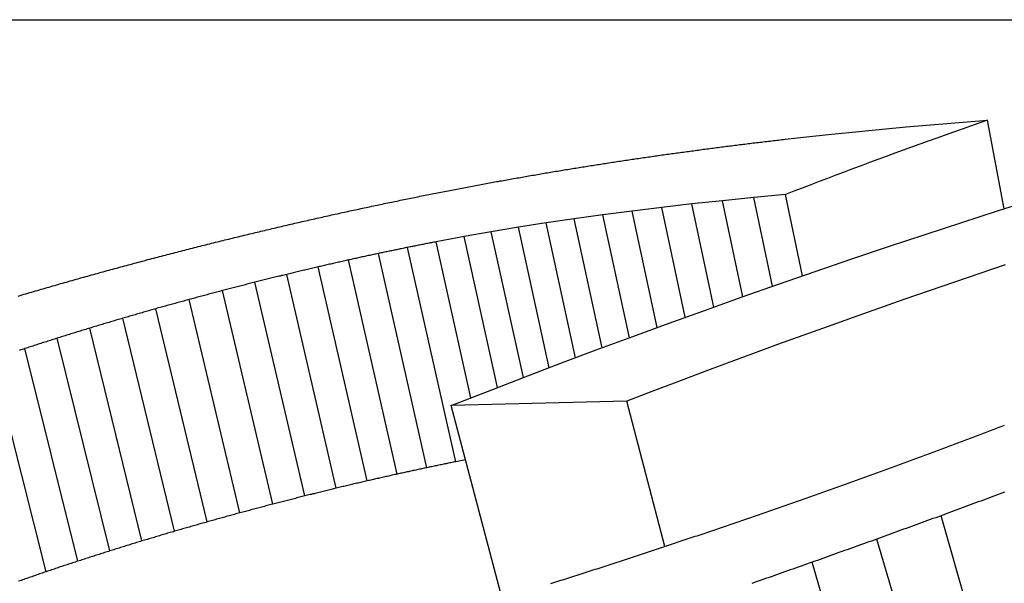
# Model space of a CAD drawing. Header units: millimetres. Extents: x -24 to 3572, y -10 to 482.
# Tile 15 of 26: x 205.29 to 207.5, y 471.14 to 472.41. Entities that reach past the tile are written whole.
import ezdxf

# ---------------------------------------------------------------- set-up
doc = ezdxf.new("R2010")
doc.units = ezdxf.units.MM
doc.layers.add('DETAIL', color=2, linetype='Continuous')

msp = doc.modelspace()

# ---------------------------------------------------------------- linework, layer by layer
at = {"layer": 'DETAIL'}
for p, q in [((195.5755, 472.4115), (207.5434, 472.4115)), ((207.1907, 472.1618), (207.2817, 472.1703)), ((207.2817, 472.1703), (207.373, 472.1782)), ((207.373, 472.1782), (207.4645, 472.1854)), ((207.5021, 471.986), (207.4645, 472.1854)), ((207.0094, 472.1425), (207.0999, 472.1525)), ((207.0999, 472.1525), (207.1907, 472.1618)), ((207.0105, 472.0182), (206.9391, 472.0114)), ((207.0489, 471.8353), (207.0105, 472.0182)), ((206.7999, 471.9969), (206.732, 471.9891)), ((206.869, 472.0043), (206.7999, 471.9969)), ((206.8492, 471.765), (206.7999, 471.9969)), ((206.9391, 472.0114), (206.869, 472.0043)), ((206.9147, 471.7883), (206.869, 472.0043)), ((206.9813, 471.8117), (206.9391, 472.0114)), ((206.5996, 471.9723), (206.5351, 471.9634)), ((206.6652, 471.9809), (206.5996, 471.9723)), ((206.6592, 471.696), (206.5996, 471.9723)), ((206.732, 471.9891), (206.6652, 471.9809)), ((206.7215, 471.7189), (206.6652, 471.9809)), ((206.7848, 471.7419), (206.732, 471.9891)), ((206.4718, 471.9541), (206.4096, 471.9444)), ((206.5351, 471.9634), (206.4718, 471.9541)), ((206.5378, 471.6508), (206.4718, 471.9541)), ((206.598, 471.6733), (206.5351, 471.9634)), ((206.3485, 471.9343), (206.2873, 471.9235)), ((206.4096, 471.9444), (206.3485, 471.9343)), ((206.4207, 471.6063), (206.3485, 471.9343)), ((206.4788, 471.6285), (206.4096, 471.9444)), ((206.2873, 471.9235), (206.2245, 471.9118)), ((206.3028, 471.5607), (206.2245, 471.9118)), ((206.3625, 471.5839), (206.2873, 471.9235)), ((206.2035, 471.4035), (206.0945, 471.8855)), ((206.2685, 471.4169), (206.1603, 471.8991)), ((206.137, 471.3891), (206.0273, 471.8709)), ((205.9997, 471.3573), (205.8884, 471.8385)), ((206.0691, 471.3737), (205.9586, 471.8552)), ((205.9289, 471.3399), (205.8167, 471.8208)), ((205.8567, 471.3214), (205.7435, 471.8019)), ((205.7831, 471.3018), (205.6689, 471.782)), ((205.709, 471.2814), (205.5938, 471.7612)), ((205.6355, 471.2603), (205.5192, 471.7397)), ((205.5625, 471.2386), (205.4452, 471.7176)), ((205.4901, 471.2162), (205.3717, 471.6948)), ((205.4182, 471.1931), (205.2987, 471.6713)), ((205.3469, 471.1694), (205.2263, 471.6472)), ((206.6531, 471.5529), (206.2583, 471.5433)), ((206.7389, 471.2261), (206.6531, 471.5529)), ((206.3726, 471.1093), (206.2583, 471.5433)), ((206.2905, 471.4212), (206.2685, 471.4169)), ((207.4963, 470.8237), (207.3603, 471.2954)), ((207.354, 470.7721), (207.2159, 471.2428)), ((207.2101, 470.7208), (207.07, 471.1906))]:
    msp.add_line(p, q, dxfattribs=at)
at = {"layer": 'DETAIL', "flags": 128}
for points in [[(207.4645, 472.1854), (207.4455, 472.1788), (207.4265, 472.1721), (207.4076, 472.1654), (207.3886, 472.1587), (207.3696, 472.152), (207.3507, 472.1452), (207.3317, 472.1384), (207.3128, 472.1315), (207.2939, 472.1247), (207.2749, 472.1178), (207.256, 472.1109), (207.2371, 472.1039), (207.2181, 472.0969), (207.1992, 472.0899), (207.1803, 472.0829), (207.1614, 472.0758), (207.1425, 472.0687), (207.1237, 472.0616), (207.1048, 472.0544), (207.0859, 472.0472), (207.067, 472.04), (207.0482, 472.0328), (207.0293, 472.0255), (207.0105, 472.0182)], [(206.8292, 472.1204), (206.833, 472.1209), (206.8367, 472.1213), (206.8405, 472.1218), (206.8442, 472.1223), (206.848, 472.1228), (206.8517, 472.1232), (206.8555, 472.1237), (206.8592, 472.1242), (206.863, 472.1247), (206.8667, 472.1252), (206.8705, 472.1256), (206.8742, 472.1261), (206.878, 472.1266), (206.8817, 472.1271), (206.8855, 472.1275), (206.8892, 472.128), (206.893, 472.1285), (206.8967, 472.129), (206.9005, 472.1294), (206.9042, 472.1299), (206.908, 472.1304), (206.9117, 472.1309), (206.9154, 472.1313), (206.9192, 472.1318)], [(206.9192, 472.1318), (206.923, 472.1323), (206.9267, 472.1327), (206.9305, 472.1332), (206.9342, 472.1336), (206.938, 472.1341), (206.9417, 472.1345), (206.9455, 472.135), (206.9493, 472.1354), (206.953, 472.1358), (206.9568, 472.1363), (206.9605, 472.1367), (206.9643, 472.1372), (206.9681, 472.1376), (206.9718, 472.1381), (206.9756, 472.1385), (206.9793, 472.139), (206.9831, 472.1394), (206.9869, 472.1399), (206.9906, 472.1403), (206.9944, 472.1408), (206.9981, 472.1412), (207.0019, 472.1416), (207.0057, 472.1421), (207.0094, 472.1425)], [(206.6502, 472.0952), (206.6539, 472.0957), (206.6576, 472.0963), (206.6613, 472.0968), (206.6651, 472.0974), (206.6688, 472.0979), (206.6725, 472.0985), (206.6762, 472.099), (206.68, 472.0995), (206.6837, 472.1001), (206.6874, 472.1006), (206.6911, 472.1012), (206.6949, 472.1017), (206.6986, 472.1022), (206.7023, 472.1028), (206.706, 472.1033), (206.7098, 472.1039), (206.7135, 472.1044), (206.7172, 472.1049), (206.7209, 472.1055), (206.7247, 472.106), (206.7284, 472.1066), (206.7321, 472.1071), (206.7358, 472.1076), (206.7396, 472.1082)], [(206.7396, 472.1082), (206.7433, 472.1087), (206.747, 472.1092), (206.7508, 472.1097), (206.7545, 472.1102), (206.7582, 472.1107), (206.762, 472.1112), (206.7657, 472.1117), (206.7695, 472.1122), (206.7732, 472.1128), (206.7769, 472.1133), (206.7807, 472.1138), (206.7844, 472.1143), (206.7881, 472.1148), (206.7919, 472.1153), (206.7956, 472.1158), (206.7993, 472.1163), (206.8031, 472.1168), (206.8068, 472.1173), (206.8106, 472.1178), (206.8143, 472.1183), (206.818, 472.1189), (206.8218, 472.1194), (206.8255, 472.1199), (206.8292, 472.1204)], [(206.4713, 472.0667), (206.475, 472.0673), (206.4787, 472.0679), (206.4825, 472.0685), (206.4862, 472.0691), (206.49, 472.0698), (206.4937, 472.0704), (206.4974, 472.071), (206.5012, 472.0716), (206.5049, 472.0722), (206.5087, 472.0728), (206.5124, 472.0735), (206.5162, 472.0741), (206.5199, 472.0747), (206.5236, 472.0753), (206.5274, 472.0759), (206.5311, 472.0765), (206.5349, 472.0771), (206.5386, 472.0778), (206.5424, 472.0784), (206.5461, 472.079), (206.5498, 472.0796), (206.5536, 472.0802), (206.5573, 472.0808), (206.5611, 472.0814)], [(206.5611, 472.0814), (206.5648, 472.082), (206.5685, 472.0826), (206.5722, 472.0832), (206.5759, 472.0837), (206.5796, 472.0843), (206.5833, 472.0849), (206.5871, 472.0855), (206.5908, 472.086), (206.5945, 472.0866), (206.5982, 472.0872), (206.6019, 472.0878), (206.6056, 472.0883), (206.6093, 472.0889), (206.613, 472.0895), (206.6168, 472.09), (206.6205, 472.0906), (206.6242, 472.0912), (206.6279, 472.0918), (206.6316, 472.0923), (206.6353, 472.0929), (206.639, 472.0935), (206.6427, 472.0941), (206.6465, 472.0946), (206.6502, 472.0952)], [(206.3798, 472.0507), (206.3836, 472.0514), (206.3874, 472.052), (206.3912, 472.0527), (206.395, 472.0534), (206.3988, 472.054), (206.4027, 472.0547), (206.4065, 472.0554), (206.4103, 472.056), (206.4141, 472.0567), (206.4179, 472.0574), (206.4217, 472.058), (206.4255, 472.0587), (206.4293, 472.0594), (206.4331, 472.06), (206.437, 472.0607), (206.4408, 472.0614), (206.4446, 472.062), (206.4484, 472.0627), (206.4522, 472.0634), (206.456, 472.064), (206.4598, 472.0647), (206.4636, 472.0653), (206.4674, 472.066), (206.4713, 472.0667)], [(206.2867, 472.0335), (206.2905, 472.0342), (206.2944, 472.0349), (206.2983, 472.0356), (206.3022, 472.0364), (206.3061, 472.0371), (206.3099, 472.0378), (206.3138, 472.0385), (206.3177, 472.0392), (206.3216, 472.04), (206.3255, 472.0407), (206.3293, 472.0414), (206.3332, 472.0421), (206.3371, 472.0428), (206.341, 472.0435), (206.3449, 472.0443), (206.3487, 472.045), (206.3526, 472.0457), (206.3565, 472.0464), (206.3604, 472.0471), (206.3643, 472.0478), (206.3682, 472.0486), (206.372, 472.0493), (206.3759, 472.05), (206.3798, 472.0507)], [(206.0955, 471.9952), (206.0995, 471.996), (206.1035, 471.9968), (206.1075, 471.9977), (206.1115, 471.9985), (206.1156, 471.9993), (206.1196, 472.0001), (206.1236, 472.001), (206.1276, 472.0018), (206.1316, 472.0026), (206.1357, 472.0034), (206.1397, 472.0043), (206.1437, 472.0051), (206.1477, 472.0059), (206.1517, 472.0067), (206.1557, 472.0076), (206.1598, 472.0084), (206.1638, 472.0092), (206.1678, 472.01), (206.1718, 472.0109), (206.1758, 472.0117), (206.1798, 472.0125), (206.1839, 472.0133), (206.1879, 472.0142), (206.1919, 472.015)], [(206.1919, 472.015), (206.1959, 472.0158), (206.1998, 472.0165), (206.2037, 472.0173), (206.2077, 472.0181), (206.2116, 472.0188), (206.2156, 472.0196), (206.2195, 472.0204), (206.2235, 472.0212), (206.2274, 472.0219), (206.2314, 472.0227), (206.2353, 472.0235), (206.2393, 472.0243), (206.2432, 472.025), (206.2472, 472.0258), (206.2511, 472.0266), (206.2551, 472.0273), (206.259, 472.0281), (206.263, 472.0289), (206.2669, 472.0296), (206.2709, 472.0304), (206.2748, 472.0312), (206.2788, 472.0319), (206.2827, 472.0327), (206.2867, 472.0335)], [(205.9974, 471.974), (206.0015, 471.9749), (206.0056, 471.9758), (206.0097, 471.9767), (206.0138, 471.9776), (206.0179, 471.9784), (206.0219, 471.9793), (206.026, 471.9802), (206.0301, 471.9811), (206.0342, 471.982), (206.0383, 471.9829), (206.0424, 471.9837), (206.0465, 471.9846), (206.0505, 471.9855), (206.0546, 471.9864), (206.0587, 471.9873), (206.0628, 471.9881), (206.0669, 471.989), (206.071, 471.9899), (206.0751, 471.9908), (206.0791, 471.9917), (206.0832, 471.9925), (206.0873, 471.9934), (206.0914, 471.9943), (206.0955, 471.9952)], [(206.2583, 471.5433), (206.3398, 471.5751), (206.4213, 471.6066), (206.503, 471.6376), (206.5847, 471.6684), (206.6666, 471.6987), (206.7485, 471.7287), (206.8305, 471.7583), (206.9126, 471.7876), (206.9948, 471.8165), (207.0771, 471.845), (207.1594, 471.8731), (207.2419, 471.9009), (207.3244, 471.9283), (207.407, 471.9554), (207.4897, 471.982), (207.5725, 472.0083)], [(205.8978, 471.9515), (205.9019, 471.9524), (205.9061, 471.9534), (205.9102, 471.9543), (205.9144, 471.9552), (205.9185, 471.9562), (205.9227, 471.9571), (205.9268, 471.9581), (205.931, 471.959), (205.9352, 471.9599), (205.9393, 471.9609), (205.9435, 471.9618), (205.9476, 471.9628), (205.9518, 471.9637), (205.9559, 471.9646), (205.9601, 471.9656), (205.9642, 471.9665), (205.9684, 471.9675), (205.9725, 471.9684), (205.9767, 471.9693), (205.9808, 471.9703), (205.985, 471.9712), (205.9891, 471.9721), (205.9933, 471.9731), (205.9974, 471.974)], [(205.7965, 471.9275), (205.8007, 471.9285), (205.8049, 471.9295), (205.8091, 471.9305), (205.8134, 471.9315), (205.8176, 471.9325), (205.8218, 471.9335), (205.826, 471.9345), (205.8302, 471.9355), (205.8345, 471.9365), (205.8387, 471.9375), (205.8429, 471.9385), (205.8471, 471.9395), (205.8513, 471.9405), (205.8556, 471.9415), (205.8598, 471.9425), (205.864, 471.9435), (205.8682, 471.9445), (205.8725, 471.9455), (205.8767, 471.9465), (205.8809, 471.9475), (205.8851, 471.9485), (205.8893, 471.9495), (205.8936, 471.9505), (205.8978, 471.9515)], [(205.6936, 471.9021), (205.6979, 471.9031), (205.7022, 471.9042), (205.7065, 471.9053), (205.7107, 471.9063), (205.715, 471.9074), (205.7193, 471.9084), (205.7236, 471.9095), (205.7279, 471.9106), (205.7322, 471.9116), (205.7365, 471.9127), (205.7407, 471.9138), (205.745, 471.9148), (205.7493, 471.9159), (205.7536, 471.9169), (205.7579, 471.918), (205.7622, 471.919), (205.7665, 471.9201), (205.7708, 471.9212), (205.775, 471.9222), (205.7793, 471.9233), (205.7836, 471.9243), (205.7879, 471.9254), (205.7922, 471.9264), (205.7965, 471.9275)], [(206.2245, 471.9118), (206.2218, 471.9113), (206.2192, 471.9108), (206.2165, 471.9102), (206.2138, 471.9097), (206.2111, 471.9092), (206.2085, 471.9087), (206.2058, 471.9081), (206.2031, 471.9076), (206.2004, 471.9071), (206.1977, 471.9065), (206.1951, 471.906), (206.1924, 471.9055), (206.1897, 471.905), (206.187, 471.9044), (206.1844, 471.9039), (206.1817, 471.9034), (206.179, 471.9028), (206.1763, 471.9023), (206.1737, 471.9018), (206.171, 471.9013), (206.1683, 471.9007), (206.1656, 471.9002), (206.163, 471.8997), (206.1603, 471.8991)], [(205.5891, 471.8751), (205.5935, 471.8762), (205.5978, 471.8774), (205.6022, 471.8785), (205.6065, 471.8796), (205.6109, 471.8808), (205.6152, 471.8819), (205.6196, 471.883), (205.6239, 471.8841), (205.6283, 471.8853), (205.6327, 471.8864), (205.637, 471.8875), (205.6414, 471.8886), (205.6457, 471.8897), (205.6501, 471.8909), (205.6544, 471.892), (205.6588, 471.8931), (205.6631, 471.8942), (205.6675, 471.8954), (205.6718, 471.8965), (205.6762, 471.8976), (205.6805, 471.8987), (205.6849, 471.8998), (205.6893, 471.9009), (205.6936, 471.9021)], [(206.0945, 471.8855), (206.0917, 471.8849), (206.0889, 471.8843), (206.0861, 471.8837), (206.0833, 471.8831), (206.0805, 471.8825), (206.0777, 471.8819), (206.0749, 471.8812), (206.0721, 471.8806), (206.0693, 471.88), (206.0665, 471.8794), (206.0637, 471.8788), (206.0609, 471.8782), (206.0581, 471.8776), (206.0553, 471.877), (206.0525, 471.8764), (206.0497, 471.8758), (206.0469, 471.8751), (206.0441, 471.8745), (206.0413, 471.8739), (206.0385, 471.8733), (206.0357, 471.8727), (206.0329, 471.8721), (206.0301, 471.8715), (206.0273, 471.8709)], [(206.1603, 471.8991), (206.1575, 471.8986), (206.1548, 471.898), (206.1521, 471.8974), (206.1493, 471.8969), (206.1466, 471.8963), (206.1438, 471.8957), (206.1411, 471.8952), (206.1384, 471.8946), (206.1356, 471.894), (206.1329, 471.8935), (206.1301, 471.8929), (206.1274, 471.8923), (206.1247, 471.8918), (206.1219, 471.8912), (206.1192, 471.8906), (206.1165, 471.8901), (206.1137, 471.8895), (206.111, 471.8889), (206.1082, 471.8884), (206.1055, 471.8878), (206.1028, 471.8872), (206.1, 471.8866), (206.0973, 471.8861), (206.0945, 471.8855)], [(205.4841, 471.8469), (205.4885, 471.8481), (205.4928, 471.8492), (205.4972, 471.8504), (205.5016, 471.8516), (205.506, 471.8528), (205.5103, 471.854), (205.5147, 471.8551), (205.5191, 471.8563), (205.5235, 471.8575), (205.5278, 471.8587), (205.5322, 471.8599), (205.5366, 471.861), (205.541, 471.8622), (205.5453, 471.8634), (205.5497, 471.8646), (205.5541, 471.8657), (205.5585, 471.8669), (205.5629, 471.8681), (205.5672, 471.8693), (205.5716, 471.8704), (205.576, 471.8716), (205.5804, 471.8728), (205.5847, 471.8739), (205.5891, 471.8751)], [(206.0273, 471.8709), (206.0244, 471.8702), (206.0216, 471.8696), (206.0187, 471.8689), (206.0158, 471.8683), (206.013, 471.8676), (206.0101, 471.867), (206.0073, 471.8663), (206.0044, 471.8657), (206.0015, 471.865), (205.9987, 471.8644), (205.9958, 471.8637), (205.9929, 471.8631), (205.9901, 471.8624), (205.9872, 471.8617), (205.9843, 471.8611), (205.9815, 471.8604), (205.9786, 471.8598), (205.9758, 471.8591), (205.9729, 471.8585), (205.97, 471.8578), (205.9672, 471.8572), (205.9643, 471.8565), (205.9614, 471.8559), (205.9586, 471.8552)], [(207.5046, 471.8598), (207.4476, 471.8405), (207.3906, 471.8211), (207.3336, 471.8015), (207.2767, 471.7817), (207.2198, 471.7618), (207.1629, 471.7417), (207.1061, 471.7214), (207.0493, 471.7009), (206.9926, 471.6803), (206.9359, 471.6595), (206.8793, 471.6385), (206.8227, 471.6174), (206.7661, 471.5961), (206.7096, 471.5746), (206.6531, 471.5529)], [(205.3795, 471.8176), (205.3838, 471.8188), (205.3882, 471.82), (205.3926, 471.8213), (205.3969, 471.8225), (205.4013, 471.8237), (205.4056, 471.8249), (205.41, 471.8262), (205.4143, 471.8274), (205.4187, 471.8286), (205.4231, 471.8298), (205.4274, 471.8311), (205.4318, 471.8323), (205.4361, 471.8335), (205.4405, 471.8347), (205.4448, 471.8359), (205.4492, 471.8371), (205.4536, 471.8384), (205.4579, 471.8396), (205.4623, 471.8408), (205.4666, 471.842), (205.471, 471.8432), (205.4754, 471.8444), (205.4797, 471.8457), (205.4841, 471.8469)], [(205.8884, 471.8385), (205.8854, 471.8378), (205.8824, 471.837), (205.8794, 471.8363), (205.8764, 471.8356), (205.8734, 471.8348), (205.8705, 471.8341), (205.8675, 471.8334), (205.8645, 471.8326), (205.8615, 471.8319), (205.8585, 471.8311), (205.8555, 471.8304), (205.8525, 471.8297), (205.8495, 471.8289), (205.8466, 471.8282), (205.8436, 471.8274), (205.8406, 471.8267), (205.8376, 471.826), (205.8346, 471.8252), (205.8316, 471.8245), (205.8286, 471.8237), (205.8256, 471.823), (205.8227, 471.8222), (205.8197, 471.8215), (205.8167, 471.8208)], [(205.9586, 471.8552), (205.9556, 471.8545), (205.9527, 471.8538), (205.9498, 471.8531), (205.9469, 471.8524), (205.9439, 471.8517), (205.941, 471.851), (205.9381, 471.8503), (205.9352, 471.8497), (205.9322, 471.849), (205.9293, 471.8483), (205.9264, 471.8476), (205.9235, 471.8469), (205.9206, 471.8462), (205.9176, 471.8455), (205.9147, 471.8448), (205.9118, 471.8441), (205.9088, 471.8434), (205.9059, 471.8427), (205.903, 471.842), (205.9001, 471.8413), (205.8972, 471.8406), (205.8942, 471.8399), (205.8913, 471.8392), (205.8884, 471.8385)], [(205.2841, 471.7897), (205.2884, 471.791), (205.2927, 471.7923), (205.2971, 471.7936), (205.3014, 471.7948), (205.3057, 471.7961), (205.3101, 471.7974), (205.3144, 471.7986), (205.3188, 471.7999), (205.3231, 471.8012), (205.3274, 471.8024), (205.3318, 471.8037), (205.3361, 471.805), (205.3404, 471.8062), (205.3448, 471.8075), (205.3491, 471.8088), (205.3535, 471.81), (205.3578, 471.8113), (205.3621, 471.8125), (205.3665, 471.8138), (205.3708, 471.8151), (205.3752, 471.8163), (205.3795, 471.8176)], [(205.8167, 471.8208), (205.8136, 471.82), (205.8106, 471.8192), (205.8075, 471.8184), (205.8045, 471.8176), (205.8014, 471.8169), (205.7984, 471.8161), (205.7953, 471.8153), (205.7923, 471.8145), (205.7892, 471.8137), (205.7862, 471.8129), (205.7831, 471.8122), (205.7801, 471.8114), (205.7771, 471.8106), (205.774, 471.8098), (205.771, 471.809), (205.7679, 471.8082), (205.7649, 471.8074), (205.7618, 471.8067), (205.7588, 471.8059), (205.7557, 471.8051), (205.7527, 471.8043), (205.7496, 471.8035), (205.7466, 471.8027), (205.7435, 471.8019)], [(205.7435, 471.8019), (205.7404, 471.8011), (205.7373, 471.8003), (205.7342, 471.7994), (205.7311, 471.7986), (205.728, 471.7978), (205.7249, 471.797), (205.7218, 471.7961), (205.7186, 471.7953), (205.7155, 471.7945), (205.7124, 471.7936), (205.7093, 471.7928), (205.7062, 471.792), (205.7031, 471.7912), (205.7, 471.7903), (205.6969, 471.7895), (205.6938, 471.7887), (205.6907, 471.7878), (205.6876, 471.787), (205.6844, 471.7862), (205.6813, 471.7853), (205.6782, 471.7845), (205.6751, 471.7837), (205.672, 471.7828), (205.6689, 471.782)], [(205.6689, 471.782), (205.6658, 471.7811), (205.6626, 471.7803), (205.6595, 471.7794), (205.6564, 471.7785), (205.6533, 471.7777), (205.6501, 471.7768), (205.647, 471.7759), (205.6439, 471.7751), (205.6407, 471.7742), (205.6376, 471.7733), (205.6345, 471.7725), (205.6313, 471.7716), (205.6282, 471.7707), (205.6251, 471.7699), (205.622, 471.769), (205.6188, 471.7681), (205.6157, 471.7673), (205.6126, 471.7664), (205.6094, 471.7655), (205.6063, 471.7647), (205.6032, 471.7638), (205.6001, 471.7629), (205.5969, 471.7621), (205.5938, 471.7612)], [(205.5938, 471.7612), (205.5907, 471.7603), (205.5876, 471.7594), (205.5845, 471.7585), (205.5814, 471.7576), (205.5783, 471.7567), (205.5752, 471.7558), (205.572, 471.7549), (205.5689, 471.7541), (205.5658, 471.7532), (205.5627, 471.7523), (205.5596, 471.7514), (205.5565, 471.7505), (205.5534, 471.7496), (205.5503, 471.7487), (205.5472, 471.7478), (205.5441, 471.7469), (205.541, 471.746), (205.5379, 471.7451), (205.5348, 471.7442), (205.5317, 471.7433), (205.5285, 471.7424), (205.5254, 471.7415), (205.5223, 471.7406), (205.5192, 471.7397)], [(205.5192, 471.7397), (205.5161, 471.7388), (205.5131, 471.7379), (205.51, 471.737), (205.5069, 471.7361), (205.5038, 471.7351), (205.5007, 471.7342), (205.4976, 471.7333), (205.4945, 471.7324), (205.4915, 471.7315), (205.4884, 471.7305), (205.4853, 471.7296), (205.4822, 471.7287), (205.4791, 471.7278), (205.476, 471.7269), (205.473, 471.7259), (205.4699, 471.725), (205.4668, 471.7241), (205.4637, 471.7232), (205.4606, 471.7222), (205.4575, 471.7213), (205.4544, 471.7204), (205.4514, 471.7195), (205.4483, 471.7185), (205.4452, 471.7176)], [(205.4452, 471.7176), (205.4421, 471.7167), (205.4391, 471.7157), (205.436, 471.7148), (205.4329, 471.7138), (205.4299, 471.7129), (205.4268, 471.7119), (205.4238, 471.711), (205.4207, 471.71), (205.4176, 471.7091), (205.4146, 471.7081), (205.4115, 471.7072), (205.4084, 471.7062), (205.4054, 471.7053), (205.4023, 471.7043), (205.3992, 471.7034), (205.3962, 471.7024), (205.3931, 471.7015), (205.3901, 471.7005), (205.387, 471.6996), (205.3839, 471.6986), (205.3809, 471.6977), (205.3778, 471.6967), (205.3748, 471.6958), (205.3717, 471.6948)], [(205.3717, 471.6948), (205.3686, 471.6938), (205.3656, 471.6929), (205.3626, 471.6919), (205.3595, 471.6909), (205.3565, 471.6899), (205.3534, 471.689), (205.3504, 471.688), (205.3474, 471.687), (205.3443, 471.686), (205.3413, 471.6851), (205.3382, 471.6841), (205.3352, 471.6831), (205.3322, 471.6821), (205.3291, 471.6812), (205.3261, 471.6802), (205.323, 471.6792), (205.32, 471.6782), (205.317, 471.6772), (205.3139, 471.6763), (205.3109, 471.6753), (205.3078, 471.6743), (205.3048, 471.6733), (205.3017, 471.6723), (205.2987, 471.6713)], [(205.2987, 471.6713), (205.2957, 471.6703), (205.2927, 471.6693), (205.2897, 471.6683), (205.2866, 471.6673)], [(207.4404, 471.4751), (207.4443, 471.4766), (207.4482, 471.4781), (207.4521, 471.4796), (207.4561, 471.4811), (207.46, 471.4826), (207.4639, 471.4841), (207.4678, 471.4856), (207.4717, 471.4871), (207.4756, 471.4886), (207.4796, 471.4901), (207.4835, 471.4916), (207.4874, 471.4931), (207.4913, 471.4946), (207.4953, 471.4961), (207.4992, 471.4975), (207.5031, 471.499)], [(207.3445, 471.4391), (207.3485, 471.4406), (207.3525, 471.4421), (207.3565, 471.4436), (207.3605, 471.4451), (207.3645, 471.4466), (207.3685, 471.4481), (207.3725, 471.4496), (207.3765, 471.4512), (207.3804, 471.4527), (207.3844, 471.4542), (207.3884, 471.4556), (207.3924, 471.4571), (207.3964, 471.4586), (207.4004, 471.4601), (207.4044, 471.4616), (207.4084, 471.4631), (207.4124, 471.4646), (207.4164, 471.4661), (207.4204, 471.4676), (207.4244, 471.4691), (207.4284, 471.4706), (207.4324, 471.4721), (207.4364, 471.4736), (207.4404, 471.4751)], [(207.2468, 471.4032), (207.2509, 471.4047), (207.255, 471.4062), (207.2591, 471.4077), (207.2631, 471.4092), (207.2672, 471.4107), (207.2713, 471.4122), (207.2753, 471.4137), (207.2794, 471.4152), (207.2835, 471.4167), (207.2875, 471.4182), (207.2916, 471.4197), (207.2957, 471.4212), (207.2997, 471.4227), (207.3038, 471.4242), (207.3079, 471.4257), (207.3119, 471.4272), (207.316, 471.4287), (207.3201, 471.4302), (207.3242, 471.4317), (207.3282, 471.4332), (207.3323, 471.4347), (207.3364, 471.4361), (207.3404, 471.4376), (207.3445, 471.4391)], [(206.2685, 471.4169), (206.2658, 471.4164), (206.2631, 471.4158), (206.2603, 471.4152), (206.2576, 471.4147), (206.2549, 471.4141), (206.2522, 471.4136), (206.2495, 471.413), (206.2468, 471.4125), (206.2441, 471.4119), (206.2414, 471.4113), (206.2387, 471.4108), (206.236, 471.4102), (206.2333, 471.4097), (206.2305, 471.4091), (206.2278, 471.4085), (206.2251, 471.408), (206.2224, 471.4074), (206.2197, 471.4069), (206.217, 471.4063), (206.2143, 471.4057), (206.2116, 471.4052), (206.2089, 471.4046), (206.2062, 471.4041), (206.2035, 471.4035)], [(206.2035, 471.4035), (206.2007, 471.4029), (206.1979, 471.4023), (206.1951, 471.4017), (206.1924, 471.4011), (206.1896, 471.4005), (206.1868, 471.3999), (206.1841, 471.3993), (206.1813, 471.3987), (206.1785, 471.3981), (206.1757, 471.3975), (206.173, 471.3969), (206.1702, 471.3963), (206.1674, 471.3957), (206.1647, 471.3951), (206.1619, 471.3945), (206.1591, 471.3939), (206.1564, 471.3933), (206.1536, 471.3927), (206.1508, 471.3921), (206.148, 471.3915), (206.1453, 471.3909), (206.1425, 471.3903), (206.1397, 471.3897), (206.137, 471.3891)], [(207.1474, 471.3672), (207.1515, 471.3687), (207.1557, 471.3702), (207.1598, 471.3717), (207.1639, 471.3732), (207.1681, 471.3747), (207.1722, 471.3762), (207.1764, 471.3777), (207.1805, 471.3792), (207.1847, 471.3807), (207.1888, 471.3822), (207.193, 471.3837), (207.1971, 471.3852), (207.2012, 471.3867), (207.2054, 471.3882), (207.2095, 471.3897), (207.2137, 471.3912), (207.2178, 471.3927), (207.222, 471.3942), (207.2261, 471.3957), (207.2303, 471.3972), (207.2344, 471.3987), (207.2386, 471.4002), (207.2427, 471.4017), (207.2468, 471.4032)], [(206.0691, 471.3737), (206.0662, 471.3731), (206.0633, 471.3724), (206.0604, 471.3717), (206.0575, 471.371), (206.0546, 471.3703), (206.0517, 471.3697), (206.0488, 471.369), (206.0459, 471.3683), (206.043, 471.3676), (206.0402, 471.3669), (206.0373, 471.3662), (206.0344, 471.3656), (206.0315, 471.3649), (206.0286, 471.3642), (206.0257, 471.3635), (206.0228, 471.3628), (206.0199, 471.3621), (206.017, 471.3615), (206.0141, 471.3608), (206.0113, 471.3601), (206.0084, 471.3594), (206.0055, 471.3587), (206.0026, 471.358), (205.9997, 471.3573)], [(206.137, 471.3891), (206.1341, 471.3885), (206.1313, 471.3878), (206.1285, 471.3872), (206.1256, 471.3866), (206.1228, 471.3859), (206.12, 471.3853), (206.1172, 471.3846), (206.1143, 471.384), (206.1115, 471.3834), (206.1087, 471.3827), (206.1058, 471.3821), (206.103, 471.3814), (206.1002, 471.3808), (206.0973, 471.3802), (206.0945, 471.3795), (206.0917, 471.3789), (206.0889, 471.3782), (206.086, 471.3776), (206.0832, 471.377), (206.0804, 471.3763), (206.0775, 471.3757), (206.0747, 471.375), (206.0719, 471.3744), (206.0691, 471.3737)], [(205.9997, 471.3573), (205.9968, 471.3566), (205.9938, 471.3559), (205.9909, 471.3552), (205.9879, 471.3544), (205.985, 471.3537), (205.982, 471.353), (205.9791, 471.3523), (205.9761, 471.3515), (205.9732, 471.3508), (205.9702, 471.3501), (205.9673, 471.3494), (205.9643, 471.3486), (205.9614, 471.3479), (205.9584, 471.3472), (205.9555, 471.3465), (205.9525, 471.3457), (205.9496, 471.345), (205.9466, 471.3443), (205.9437, 471.3435), (205.9407, 471.3428), (205.9378, 471.3421), (205.9348, 471.3414), (205.9319, 471.3406), (205.9289, 471.3399)], [(207.0461, 471.3313), (207.0503, 471.3328), (207.0545, 471.3343), (207.0588, 471.3358), (207.063, 471.3373), (207.0672, 471.3388), (207.0714, 471.3403), (207.0756, 471.3418), (207.0799, 471.3433), (207.0841, 471.3448), (207.0883, 471.3463), (207.0925, 471.3478), (207.0967, 471.3493), (207.1009, 471.3508), (207.1052, 471.3523), (207.1094, 471.3538), (207.1136, 471.3553), (207.1178, 471.3568), (207.122, 471.3583), (207.1263, 471.3598), (207.1305, 471.3612), (207.1347, 471.3627), (207.1389, 471.3642), (207.1432, 471.3657), (207.1474, 471.3672)], [(205.9289, 471.3399), (205.9259, 471.3391), (205.9229, 471.3384), (205.9199, 471.3376), (205.9169, 471.3368), (205.9139, 471.3361), (205.9109, 471.3353), (205.9078, 471.3345), (205.9048, 471.3337), (205.9018, 471.333), (205.8988, 471.3322), (205.8958, 471.3314), (205.8928, 471.3307), (205.8898, 471.3299), (205.8868, 471.3291), (205.8838, 471.3284), (205.8808, 471.3276), (205.8778, 471.3268), (205.8747, 471.326), (205.8717, 471.3253), (205.8687, 471.3245), (205.8657, 471.3237), (205.8627, 471.3229), (205.8597, 471.3222), (205.8567, 471.3214)], [(206.943, 471.2953), (206.9473, 471.2968), (206.9516, 471.2984), (206.9559, 471.2999), (206.9602, 471.3014), (206.9645, 471.3029), (206.9688, 471.3044), (206.9731, 471.3059), (206.9774, 471.3074), (206.9817, 471.3089), (206.986, 471.3104), (206.9903, 471.3119), (206.9946, 471.3134), (206.9989, 471.3148), (207.0032, 471.3163), (207.0074, 471.3178), (207.0117, 471.3193), (207.016, 471.3208), (207.0203, 471.3223), (207.0246, 471.3238), (207.0289, 471.3253), (207.0332, 471.3268), (207.0375, 471.3283), (207.0418, 471.3298), (207.0461, 471.3313)], [(207.5032, 471.3481), (207.4972, 471.346), (207.4913, 471.3438), (207.4853, 471.3416), (207.4794, 471.3394), (207.4734, 471.3372), (207.4675, 471.335), (207.4615, 471.3328), (207.4555, 471.3306), (207.4496, 471.3285), (207.4436, 471.3263), (207.4377, 471.3241), (207.4317, 471.3219), (207.4258, 471.3197), (207.4198, 471.3175), (207.4139, 471.3153), (207.4079, 471.3131), (207.402, 471.3109), (207.396, 471.3086), (207.3901, 471.3064), (207.3841, 471.3042), (207.3782, 471.302), (207.3722, 471.2998), (207.3663, 471.2976), (207.3603, 471.2954)], [(205.8567, 471.3214), (205.8536, 471.3206), (205.8506, 471.3198), (205.8475, 471.319), (205.8444, 471.3181), (205.8414, 471.3173), (205.8383, 471.3165), (205.8352, 471.3157), (205.8321, 471.3149), (205.8291, 471.3141), (205.826, 471.3133), (205.8229, 471.3124), (205.8199, 471.3116), (205.8168, 471.3108), (205.8137, 471.31), (205.8107, 471.3092), (205.8076, 471.3084), (205.8045, 471.3075), (205.8015, 471.3067), (205.7984, 471.3059), (205.7953, 471.3051), (205.7923, 471.3043), (205.7892, 471.3035), (205.7861, 471.3026), (205.7831, 471.3018)], [(205.7831, 471.3018), (205.78, 471.301), (205.7769, 471.3001), (205.7738, 471.2993), (205.7707, 471.2984), (205.7676, 471.2976), (205.7645, 471.2967), (205.7615, 471.2959), (205.7584, 471.295), (205.7553, 471.2942), (205.7522, 471.2933), (205.7491, 471.2925), (205.746, 471.2916), (205.7429, 471.2908), (205.7399, 471.2899), (205.7368, 471.2891), (205.7337, 471.2882), (205.7306, 471.2873), (205.7275, 471.2865), (205.7244, 471.2856), (205.7213, 471.2848), (205.7182, 471.2839), (205.7152, 471.2831), (205.7121, 471.2822), (205.709, 471.2814)], [(206.8382, 471.2595), (206.8425, 471.261), (206.8469, 471.2625), (206.8513, 471.264), (206.8556, 471.2655), (206.86, 471.267), (206.8644, 471.2685), (206.8688, 471.27), (206.8731, 471.2715), (206.8775, 471.273), (206.8819, 471.2745), (206.8862, 471.276), (206.8906, 471.2775), (206.895, 471.2789), (206.8993, 471.2804), (206.9037, 471.2819), (206.9081, 471.2834), (206.9124, 471.2849), (206.9168, 471.2864), (206.9212, 471.2879), (206.9256, 471.2894), (206.9299, 471.2909), (206.9343, 471.2924), (206.9387, 471.2939), (206.943, 471.2953)], [(207.3603, 471.2954), (207.3543, 471.2932), (207.3483, 471.291), (207.3422, 471.2889), (207.3362, 471.2867), (207.3302, 471.2845), (207.3242, 471.2823), (207.3182, 471.2801), (207.3121, 471.278), (207.3061, 471.2758), (207.3001, 471.2736), (207.2941, 471.2714), (207.2881, 471.2692), (207.2821, 471.267), (207.276, 471.2648), (207.27, 471.2626), (207.264, 471.2604), (207.258, 471.2582), (207.252, 471.256), (207.246, 471.2539), (207.2399, 471.2516), (207.2339, 471.2494), (207.2279, 471.2472), (207.2219, 471.245), (207.2159, 471.2428)], [(205.709, 471.2814), (205.7059, 471.2805), (205.7029, 471.2796), (205.6998, 471.2787), (205.6967, 471.2779), (205.6937, 471.277), (205.6906, 471.2761), (205.6875, 471.2752), (205.6845, 471.2744), (205.6814, 471.2735), (205.6784, 471.2726), (205.6753, 471.2717), (205.6722, 471.2708), (205.6692, 471.27), (205.6661, 471.2691), (205.663, 471.2682), (205.66, 471.2673), (205.6569, 471.2665), (205.6538, 471.2656), (205.6508, 471.2647), (205.6477, 471.2638), (205.6447, 471.2629), (205.6416, 471.262), (205.6385, 471.2612), (205.6355, 471.2603)], [(205.5625, 471.2386), (205.5595, 471.2376), (205.5565, 471.2367), (205.5534, 471.2358), (205.5504, 471.2348), (205.5474, 471.2339), (205.5444, 471.233), (205.5414, 471.232), (205.5384, 471.2311), (205.5353, 471.2302), (205.5323, 471.2293), (205.5293, 471.2283), (205.5263, 471.2274), (205.5233, 471.2265), (205.5202, 471.2255), (205.5172, 471.2246), (205.5142, 471.2237), (205.5112, 471.2227), (205.5082, 471.2218), (205.5052, 471.2208), (205.5021, 471.2199), (205.4991, 471.219), (205.4961, 471.218), (205.4931, 471.2171), (205.4901, 471.2162)], [(205.6355, 471.2603), (205.6324, 471.2594), (205.6294, 471.2585), (205.6263, 471.2576), (205.6233, 471.2567), (205.6203, 471.2558), (205.6172, 471.2549), (205.6142, 471.254), (205.6111, 471.2531), (205.6081, 471.2522), (205.6051, 471.2513), (205.602, 471.2504), (205.599, 471.2494), (205.5959, 471.2485), (205.5929, 471.2476), (205.5899, 471.2467), (205.5868, 471.2458), (205.5838, 471.2449), (205.5807, 471.244), (205.5777, 471.2431), (205.5747, 471.2422), (205.5716, 471.2413), (205.5686, 471.2404), (205.5655, 471.2395), (205.5625, 471.2386)], [(206.7315, 471.2236), (206.7359, 471.2251), (206.7404, 471.2266), (206.7448, 471.2281), (206.7493, 471.2296), (206.7537, 471.2311), (206.7582, 471.2326), (206.7626, 471.2341), (206.767, 471.2356), (206.7715, 471.2371), (206.7759, 471.2386), (206.7804, 471.2401), (206.7848, 471.2416), (206.7893, 471.2431), (206.7937, 471.2446), (206.7982, 471.2461), (206.8026, 471.2476), (206.807, 471.2491), (206.8115, 471.2505), (206.8159, 471.252), (206.8204, 471.2535), (206.8248, 471.255), (206.8293, 471.2565), (206.8337, 471.258), (206.8382, 471.2595)], [(207.2159, 471.2428), (207.2098, 471.2407), (207.2037, 471.2385), (207.1976, 471.2363), (207.1916, 471.2342), (207.1855, 471.232), (207.1794, 471.2298), (207.1733, 471.2277), (207.1672, 471.2255), (207.1611, 471.2233), (207.1551, 471.2212), (207.149, 471.219), (207.1429, 471.2168), (207.1368, 471.2146), (207.1307, 471.2124), (207.1247, 471.2103), (207.1186, 471.2081), (207.1125, 471.2059), (207.1064, 471.2037), (207.1004, 471.2015), (207.0943, 471.1993), (207.0882, 471.1972), (207.0821, 471.195), (207.076, 471.1928), (207.07, 471.1906)], [(206.623, 471.1879), (206.6275, 471.1894), (206.632, 471.1909), (206.6366, 471.1924), (206.6411, 471.1939), (206.6456, 471.1954), (206.6501, 471.1969), (206.6546, 471.1983), (206.6592, 471.1998), (206.6637, 471.2013), (206.6682, 471.2028), (206.6727, 471.2043), (206.6772, 471.2058), (206.6818, 471.2073), (206.6863, 471.2088), (206.6908, 471.2103), (206.6953, 471.2118), (206.6998, 471.2132), (206.7044, 471.2147), (206.7089, 471.2162), (206.7134, 471.2177), (206.7179, 471.2192), (206.7225, 471.2207), (206.727, 471.2222), (206.7315, 471.2236)], [(205.4901, 471.2162), (205.4871, 471.2152), (205.4841, 471.2143), (205.4811, 471.2133), (205.4781, 471.2123), (205.4751, 471.2114), (205.4721, 471.2104), (205.4691, 471.2095), (205.4661, 471.2085), (205.4631, 471.2075), (205.4601, 471.2066), (205.4571, 471.2056), (205.4541, 471.2047), (205.4512, 471.2037), (205.4482, 471.2027), (205.4452, 471.2018), (205.4422, 471.2008), (205.4392, 471.1999), (205.4362, 471.1989), (205.4332, 471.1979), (205.4302, 471.197), (205.4272, 471.196), (205.4242, 471.195), (205.4212, 471.1941), (205.4182, 471.1931)], [(205.4182, 471.1931), (205.4152, 471.1921), (205.4123, 471.1911), (205.4093, 471.1902), (205.4063, 471.1892), (205.4034, 471.1882), (205.4004, 471.1872), (205.3974, 471.1862), (205.3944, 471.1852), (205.3915, 471.1842), (205.3885, 471.1832), (205.3855, 471.1823), (205.3826, 471.1813), (205.3796, 471.1803), (205.3766, 471.1793), (205.3737, 471.1783), (205.3707, 471.1773), (205.3677, 471.1763), (205.3647, 471.1753), (205.3618, 471.1743), (205.3588, 471.1733), (205.3558, 471.1723), (205.3529, 471.1714), (205.3499, 471.1704), (205.3469, 471.1694)], [(206.514, 471.1529), (206.5186, 471.1543), (206.5231, 471.1558), (206.5276, 471.1573), (206.5322, 471.1587), (206.5367, 471.1602), (206.5413, 471.1616), (206.5458, 471.1631), (206.5503, 471.1646), (206.5549, 471.166), (206.5594, 471.1675), (206.564, 471.1689), (206.5685, 471.1704), (206.573, 471.1719), (206.5776, 471.1733), (206.5821, 471.1748), (206.5867, 471.1762), (206.5912, 471.1777), (206.5958, 471.1792), (206.6003, 471.1806), (206.6048, 471.1821), (206.6094, 471.1835), (206.6139, 471.185), (206.6185, 471.1864), (206.623, 471.1879)], [(207.07, 471.1906), (207.0638, 471.1884), (207.0577, 471.1863), (207.0515, 471.1841), (207.0454, 471.182), (207.0392, 471.1798), (207.0331, 471.1777), (207.0269, 471.1755), (207.0208, 471.1733), (207.0146, 471.1712), (207.0085, 471.169), (207.0023, 471.1669), (206.9962, 471.1647), (206.99, 471.1625), (206.9839, 471.1604), (206.9778, 471.1582), (206.9716, 471.156), (206.9655, 471.1539), (206.9593, 471.1517), (206.9532, 471.1495), (206.947, 471.1473), (206.9409, 471.1452), (206.9347, 471.143)], [(205.3469, 471.1694), (205.344, 471.1683), (205.341, 471.1673), (205.3381, 471.1663), (205.3351, 471.1653), (205.3322, 471.1643), (205.3292, 471.1633), (205.3263, 471.1623), (205.3233, 471.1612), (205.3204, 471.1602), (205.3175, 471.1592), (205.3145, 471.1582), (205.3116, 471.1572), (205.3086, 471.1562), (205.3057, 471.1551), (205.3027, 471.1541), (205.2998, 471.1531), (205.2968, 471.1521), (205.2939, 471.1511), (205.2909, 471.15), (205.288, 471.149), (205.285, 471.148)], [(206.4825, 471.1431), (206.487, 471.1445), (206.4915, 471.1459), (206.496, 471.1473), (206.5005, 471.1487), (206.505, 471.1501), (206.5095, 471.1515), (206.514, 471.1529)]]:
    msp.add_lwpolyline(points, dxfattribs=at)

doc.saveas('drawing.dxf')
